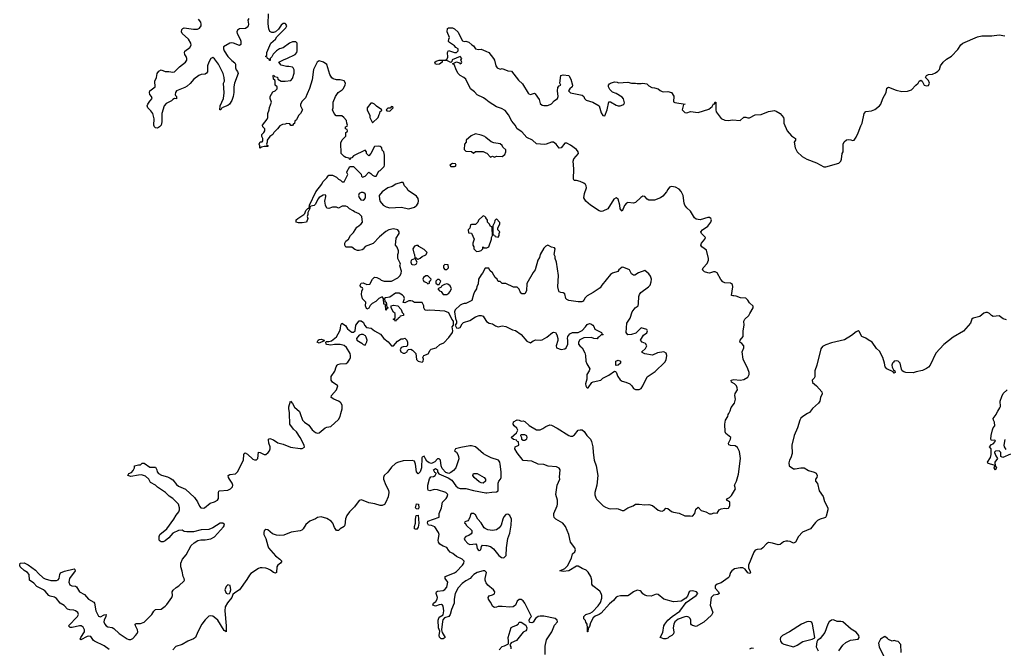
# Model space of a CAD drawing. Header units: inches. Extents: x 2106670 to 2322961, y 36024 to 224899.
# Tile 195 of 256: x 2235103 to 2245446, y 147535 to 154136. Entities that reach past the tile are written whole.
import ezdxf

# ---------------------------------------------------------------- set-up
doc = ezdxf.new("R2010")
doc.units = ezdxf.units.IN
doc.header["$MEASUREMENT"] = 0
for name, color, linetype in [('C2134', 7, 'Continuous'), ('C2135', 7, 'Continuous'), ('C2144', 7, 'Continuous'), ('C2145', 7, 'Continuous')]:
    doc.layers.add(name, color=color, linetype=linetype)

msp = doc.modelspace()

# ---------------------------------------------------------------- linework, layer by layer
at = {"layer": 'C2134', "color": 5, "elevation": 60}
for points in [[(2236042, 147522), (2235990, 147562), (2235889, 147609), (2235878, 147618), (2235850, 147658), (2235830, 147663), (2235810, 147659), (2235745, 147625), (2235739, 147630), (2235745, 147650), (2235782, 147710), (2235783, 147730), (2235770, 147756), (2235750, 147770), (2235730, 147771), (2235653, 147753), (2235634, 147754), (2235615, 147770), (2235710, 147870), (2235720, 147890), (2235714, 147910), (2235690, 147930), (2235670, 147937), (2235630, 147939), (2235606, 147946), (2235570, 147984), (2235528, 148008), (2235490, 148060), (2235470, 148071), (2235422, 148082), (2235410, 148090), (2235370, 148137), (2235353, 148150), (2235283, 148183), (2235250, 148220), (2235205, 148250), (2235202, 148310), (2235184, 148330), (2235150, 148352), (2235109, 148390), (2235103, 148410), (2235109, 148430), (2235150, 148432), (2235190, 148412), (2235270, 148355), (2235300, 148320), (2235350, 148276), (2235370, 148265), (2235430, 148249), (2235490, 148247), (2235507, 148253), (2235518, 148270), (2235524, 148310), (2235532, 148328), (2235575, 148345), (2235674, 148370), (2235682, 148362), (2235685, 148350), (2235625, 148270), (2235619, 148230), (2235630, 148202), (2235650, 148190), (2235689, 148189), (2235701, 148181), (2235731, 148130), (2235782, 148102), (2235824, 148050), (2235880, 148020), (2235890, 148010), (2235901, 147930), (2235930, 147872), (2235950, 147867), (2235990, 147888), (2236012, 147892), (2236008, 147870), (2235989, 147831), (2235987, 147813), (2235996, 147790), (2236010, 147773), (2236030, 147760), (2236075, 147755), (2236090, 147745), (2236149, 147690), (2236230, 147636), (2236250, 147628), (2236270, 147627), (2236290, 147640), (2236319, 147670), (2236335, 147690), (2236343, 147710), (2236340, 147730), (2236320, 147770), (2236315, 147790), (2236325, 147795), (2236370, 147796), (2236410, 147810), (2236492, 147890), (2236513, 147926), (2236530, 147943), (2236590, 147946), (2236630, 147978), (2236650, 147997), (2236701, 148070), (2236707, 148090), (2236705, 148130), (2236715, 148145), (2236747, 148173), (2236776, 148190), (2236830, 148245), (2236833, 148250), (2236830, 148270), (2236820, 148290), (2236810, 148344), (2236794, 148390), (2236795, 148430), (2236812, 148470), (2236850, 148518), (2236905, 148615), (2236937, 148643), (2236974, 148666), (2237005, 148675), (2237050, 148675), (2237110, 148686), (2237150, 148705), (2237245, 148810), (2237253, 148830), (2237250, 148839), (2237235, 148850), (2237210, 148849), (2237130, 148802), (2237090, 148784), (2237010, 148779), (2236930, 148758), (2236858, 148758), (2236830, 148762), (2236810, 148775), (2236770, 148773), (2236710, 148744), (2236670, 148694), (2236630, 148664), (2236610, 148655), (2236590, 148655), (2236580, 148660), (2236569, 148670), (2236569, 148709), (2236575, 148730), (2236650, 148791), (2236722, 148890), (2236745, 148935), (2236774, 148970), (2236781, 148990), (2236781, 149010), (2236772, 149048), (2236730, 149092), (2236710, 149109), (2236672, 149132), (2236634, 149170), (2236550, 149226), (2236530, 149250), (2236477, 149277), (2236459, 149310), (2236423, 149343), (2236383, 149357), (2236350, 149355), (2236270, 149341), (2236238, 149350), (2236249, 149370), (2236277, 149383), (2236296, 149404), (2236309, 149430), (2236310, 149450), (2236350, 149461), (2236370, 149461), (2236390, 149478), (2236410, 149479), (2236470, 149439), (2236530, 149438), (2236544, 149410), (2236546, 149390), (2236561, 149370), (2236593, 149353), (2236655, 149335), (2236682, 149322), (2236710, 149305), (2236750, 149255), (2236770, 149239), (2236845, 149205), (2236939, 149119), (2236972, 149072), (2236990, 149029), (2237007, 149010), (2237030, 149006), (2237043, 149010), (2237102, 149058), (2237150, 149072), (2237180, 149090), (2237192, 149110), (2237192, 149170), (2237195, 149185), (2237202, 149190), (2237290, 149197), (2237318, 149210), (2237339, 149230), (2237343, 149250), (2237334, 149270), (2237305, 149310), (2237295, 149330), (2237293, 149350), (2237310, 149362), (2237370, 149367), (2237390, 149390), (2237453, 149510), (2237456, 149570), (2237460, 149580), (2237470, 149587), (2237494, 149574), (2237550, 149523), (2237570, 149516), (2237590, 149516), (2237604, 149530), (2237610, 149594), (2237630, 149593), (2237670, 149572), (2237690, 149572), (2237713, 149590), (2237728, 149610), (2237734, 149630), (2237734, 149650), (2237721, 149690), (2237716, 149724), (2237718, 149730), (2237730, 149738), (2237770, 149724), (2237814, 149694), (2237870, 149679), (2237946, 149646), (2238050, 149633), (2238070, 149633), (2238093, 149647), (2238092, 149670), (2238050, 149749), (2238010, 149809), (2237978, 149838), (2237939, 149890), (2237938, 150000)], [(2238049, 150000), (2238074, 149930), (2238095, 149910), (2238140, 149880), (2238176, 149830), (2238210, 149800), (2238230, 149794), (2238250, 149799), (2238311, 149849), (2238330, 149858), (2238370, 149866), (2238450, 149937), (2238468, 149970), (2238476, 150000)], [(2240000, 149564), (2239976, 149576), (2239890, 149652), (2239850, 149662), (2239830, 149662), (2239735, 149645), (2239682, 149630), (2239676, 149624), (2239671, 149610), (2239690, 149595), (2239705, 149570), (2239713, 149550), (2239714, 149526), (2239685, 149430), (2239659, 149401), (2239630, 149380), (2239610, 149372), (2239580, 149380), (2239542, 149422), (2239529, 149450), (2239524, 149510), (2239510, 149524), (2239490, 149524), (2239465, 149495), (2239430, 149477), (2239404, 149484), (2239381, 149501), (2239364, 149524), (2239350, 149554), (2239330, 149542), (2239326, 149534), (2239322, 149430), (2239310, 149388), (2239290, 149369), (2239270, 149388), (2239261, 149470), (2239250, 149501), (2239227, 149507), (2239130, 149505), (2239073, 149487), (2239050, 149475), (2239010, 149436), (2238970, 149384), (2238933, 149350), (2238924, 149330), (2238926, 149310), (2238950, 149247), (2238976, 149196), (2238979, 149170), (2238973, 149127), (2238950, 149070), (2238935, 149045), (2238910, 149035), (2238890, 149035), (2238832, 149052), (2238770, 149062), (2238693, 149093), (2238670, 149086), (2238618, 149022), (2238566, 148970), (2238540, 148930), (2238526, 148894), (2238517, 148830), (2238510, 148814), (2238469, 148791), (2238450, 148773), (2238430, 148773), (2238410, 148804), (2238392, 148850), (2238373, 148870), (2238330, 148898), (2238270, 148916), (2238230, 148909), (2238210, 148894), (2238150, 148869), (2238110, 148837), (2238082, 148790), (2238065, 148775), (2238050, 148768), (2237954, 148754), (2237876, 148724), (2237830, 148719), (2237802, 148722), (2237759, 148739), (2237710, 148778), (2237690, 148784), (2237670, 148770), (2237666, 148750), (2237669, 148729), (2237688, 148688), (2237708, 148610), (2237718, 148590), (2237790, 148506), (2237837, 148470), (2237855, 148450), (2237843, 148430), (2237816, 148410), (2237804, 148390), (2237801, 148330), (2237790, 148323), (2237770, 148330), (2237737, 148357), (2237711, 148371), (2237690, 148378), (2237650, 148381), (2237630, 148380), (2237610, 148372), (2237530, 148322), (2237515, 148305), (2237490, 148257), (2237410, 148150), (2237362, 148118), (2237341, 148099), (2237331, 148070), (2237287, 148013), (2237261, 147970), (2237256, 147930), (2237272, 147770), (2237271, 147709), (2237259, 147719), (2237250, 147721), (2237184, 147830), (2237164, 147850), (2237130, 147872), (2237110, 147877), (2237090, 147874), (2237050, 147835), (2237016, 147790), (2236974, 147710), (2236950, 147650), (2236930, 147636), (2236870, 147610), (2236810, 147577), (2236744, 147556), (2236710, 147520)], [(2240000, 148338), (2239990, 148349), (2239970, 148350), (2239910, 148331), (2239874, 148310), (2239851, 148290), (2239833, 148267), (2239790, 148245), (2239750, 148217), (2239710, 148170), (2239677, 148110), (2239665, 148050), (2239666, 148010), (2239638, 147942), (2239624, 147890), (2239610, 147870), (2239564, 147856), (2239547, 147833), (2239543, 147817), (2239532, 147730), (2239541, 147701), (2239571, 147650), (2239550, 147635), (2239530, 147635), (2239514, 147654), (2239509, 147669), (2239515, 147715), (2239502, 147750), (2239498, 147830), (2239510, 147863), (2239552, 147888), (2239558, 147930), (2239550, 147978), (2239544, 147990), (2239535, 147995), (2239508, 147992), (2239470, 147979), (2239442, 147990), (2239449, 148010), (2239474, 148026), (2239489, 148050), (2239492, 148070), (2239479, 148110), (2239481, 148130), (2239490, 148137), (2239550, 148143), (2239570, 148153), (2239590, 148179), (2239601, 148230), (2239573, 148270), (2239573, 148290), (2239670, 148327), (2239690, 148341), (2239754, 148410), (2239767, 148430), (2239772, 148450), (2239751, 148471), (2239690, 148499), (2239653, 148530), (2239625, 148545), (2239606, 148566), (2239590, 148595), (2239550, 148609), (2239515, 148630), (2239502, 148650), (2239497, 148670), (2239509, 148730), (2239502, 148750), (2239462, 148810), (2239430, 148825), (2239398, 148830), (2239388, 148848), (2239389, 148871), (2239508, 148912), (2239509, 148950), (2239532, 149010), (2239545, 149070), (2239582, 149110), (2239593, 149127), (2239599, 149150), (2239578, 149170), (2239490, 149201), (2239456, 149204), (2239410, 149189), (2239395, 149195), (2239389, 149210), (2239389, 149249), (2239406, 149314), (2239423, 149337), (2239450, 149341), (2239468, 149350), (2239478, 149370), (2239476, 149376), (2239463, 149383), (2239448, 149410), (2239470, 149422), (2239491, 149410), (2239492, 149390), (2239506, 149366), (2239605, 149325), (2239641, 149301), (2239683, 149243), (2239710, 149219), (2239730, 149215), (2239790, 149215), (2239870, 149194), (2240000, 149169)], [(2240000, 148789), (2239992, 148792), (2239981, 148801), (2239950, 148854), (2239916, 148890), (2239890, 148937), (2239870, 148952), (2239845, 148950), (2239838, 148942), (2239831, 148909), (2239817, 148883), (2239810, 148875), (2239778, 148862), (2239774, 148850), (2239785, 148845), (2239792, 148830), (2239851, 148771), (2239851, 148749), (2239844, 148736), (2239820, 148720), (2239790, 148708), (2239772, 148690), (2239778, 148670), (2239810, 148636), (2239830, 148627), (2239893, 148633), (2239902, 148622), (2239910, 148582), (2239918, 148570), (2239930, 148563), (2239948, 148570), (2239955, 148605), (2239963, 148617), (2240000, 148616)], [(2240000, 148229), (2239994, 148250), (2239993, 148270), (2240000, 148299)]]:
    msp.add_lwpolyline(points, dxfattribs=at)
for points in [[(2239970, 149269), (2239950, 149273), (2239930, 149284), (2239875, 149330), (2239864, 149350), (2239870, 149372), (2239910, 149371), (2239981, 149330), (2239995, 149310), (2239996, 149290)], [(2239290, 148998), (2239270, 148999), (2239259, 149010), (2239270, 149051), (2239291, 149050), (2239294, 149010)], [(2239270, 148782), (2239250, 148790), (2239250, 148814), (2239262, 148850), (2239259, 148890), (2239269, 148931), (2239290, 148932), (2239296, 148850), (2239290, 148808)], [(2237290, 148202), (2237270, 148184), (2237257, 148150), (2237270, 148116), (2237290, 148107), (2237308, 148112), (2237315, 148125), (2237319, 148150), (2237314, 148194)]]:
    msp.add_lwpolyline(points, close=True, dxfattribs=at)
at = {"layer": 'C2135', "color": 5}
for points, elevation in [([(2237509, 154150), (2237499, 154130), (2237505, 154090), (2237504, 154070), (2237499, 154061), (2237476, 154044), (2237410, 154039), (2237390, 154025), (2237384, 154010), (2237386, 153990), (2237419, 153930), (2237426, 153910), (2237426, 153874), (2237410, 153864), (2237350, 153890), (2237327, 153893), (2237310, 153889), (2237244, 153850), (2237242, 153830), (2237249, 153810), (2237290, 153751), (2237330, 153707), (2237364, 153684), (2237371, 153670), (2237371, 153630), (2237376, 153610), (2237391, 153591), (2237396, 153570), (2237359, 153470), (2237351, 153430), (2237351, 153370), (2237345, 153330), (2237331, 153289), (2237305, 153250), (2237290, 153235), (2237244, 153216), (2237218, 153202), (2237214, 153190), (2237206, 153190), (2237208, 153230), (2237244, 153310), (2237252, 153368), (2237244, 153470), (2237253, 153490), (2237252, 153530), (2237241, 153570), (2237190, 153669), (2237150, 153726), (2237130, 153740), (2237110, 153729), (2237089, 153690), (2237077, 153650), (2237075, 153590), (2237066, 153574), (2237050, 153563), (2237010, 153560), (2236983, 153550), (2236931, 153510), (2236894, 153466), (2236862, 153438), (2236837, 153423), (2236751, 153389), (2236739, 153370), (2236736, 153350), (2236740, 153340), (2236751, 153330), (2236750, 153306), (2236730, 153308), (2236710, 153298), (2236696, 153284), (2236643, 153257), (2236620, 153230), (2236597, 153150), (2236597, 153063), (2236590, 153030), (2236570, 153010), (2236550, 152997), (2236530, 152999), (2236519, 153010), (2236513, 153030), (2236516, 153096), (2236503, 153150), (2236480, 153180), (2236448, 153210), (2236442, 153230), (2236449, 153250), (2236470, 153282), (2236495, 153310), (2236488, 153330), (2236469, 153349), (2236465, 153370), (2236469, 153390), (2236525, 153430), (2236523, 153490), (2236539, 153530), (2236546, 153570), (2236565, 153595), (2236590, 153611), (2236631, 153591), (2236669, 153591), (2236710, 153584), (2236729, 153590), (2236780, 153640), (2236845, 153690), (2236857, 153710), (2236858, 153730), (2236852, 153750), (2236836, 153770), (2236833, 153790), (2236836, 153804), (2236890, 153845), (2236903, 153870), (2236899, 153890), (2236875, 153930), (2236809, 153990), (2236803, 154010), (2236807, 154033), (2236816, 154044), (2236830, 154051), (2236930, 154035), (2236970, 154037), (2236990, 154047), (2237009, 154070), (2237009, 154090), (2237004, 154110), (2236981, 154141)], 60), ([(2238476, 150000), (2238489, 150050), (2238490, 150086), (2238479, 150110), (2238470, 150119), (2238450, 150132), (2238402, 150150), (2238374, 150170), (2238379, 150190), (2238429, 150250), (2238446, 150290), (2238389, 150329), (2238375, 150350), (2238375, 150390), (2238413, 150447), (2238428, 150492), (2238439, 150510), (2238445, 150515), (2238470, 150522), (2238533, 150527), (2238550, 150540), (2238570, 150571), (2238578, 150590), (2238579, 150610), (2238573, 150630), (2238534, 150694), (2238510, 150716), (2238470, 150727), (2238410, 150727), (2238370, 150719), (2238330, 150724), (2238322, 150730), (2238318, 150750), (2238323, 150757), (2238350, 150756), (2238377, 150763), (2238430, 150807), (2238467, 150870), (2238473, 150893), (2238475, 150930), (2238488, 150950), (2238526, 150926), (2238547, 150890), (2238581, 150861), (2238590, 150854), (2238610, 150855), (2238625, 150870), (2238633, 150930), (2238670, 150974), (2238690, 150974), (2238715, 150955), (2238725, 150930), (2238744, 150904), (2238796, 150896), (2238831, 150870), (2238894, 150834), (2238928, 150790), (2238975, 150755), (2239010, 150711), (2239030, 150711), (2239070, 150761), (2239110, 150786), (2239130, 150785), (2239150, 150791), (2239171, 150770), (2239178, 150750), (2239178, 150722), (2239170, 150706), (2239130, 150702), (2239110, 150695), (2239101, 150670), (2239105, 150650), (2239130, 150636), (2239150, 150636), (2239174, 150650), (2239176, 150664), (2239187, 150673), (2239210, 150678), (2239230, 150665), (2239265, 150630), (2239270, 150568), (2239290, 150549), (2239330, 150541), (2239342, 150550), (2239344, 150570), (2239339, 150590), (2239348, 150610), (2239394, 150626), (2239414, 150666), (2239425, 150675), (2239478, 150690), (2239515, 150725), (2239557, 150743), (2239610, 150798), (2239649, 150850), (2239654, 150870), (2239644, 150910), (2239658, 150930), (2239658, 150970), (2239642, 150990), (2239610, 151058), (2239570, 151075), (2239410, 151085), (2239390, 151081), (2239366, 151086), (2239358, 151090), (2239348, 151110), (2239348, 151130), (2239330, 151166), (2239250, 151168), (2239230, 151182), (2239210, 151184), (2239190, 151184), (2239150, 151162), (2239130, 151166), (2239144, 151210), (2239139, 151230), (2239125, 151245), (2239090, 151264), (2239050, 151263), (2238990, 151224), (2238944, 151216), (2238934, 151210), (2238938, 151178), (2238952, 151170), (2238958, 151118), (2238974, 151110), (2238958, 151102), (2238950, 151086), (2238946, 151146), (2238929, 151150), (2238926, 151210), (2238910, 151226), (2238874, 151210), (2238844, 151176), (2238805, 151155), (2238786, 151134), (2238770, 151106), (2238750, 151098), (2238745, 151105), (2238735, 151130), (2238738, 151170), (2238705, 151205), (2238693, 151250), (2238695, 151285), (2238706, 151310), (2238702, 151322), (2238690, 151326), (2238680, 151340), (2238678, 151350), (2238689, 151371), (2238710, 151372), (2238750, 151354), (2238782, 151358), (2238810, 151412), (2238831, 151431), (2238854, 151430), (2238891, 151411), (2238901, 151401), (2238931, 151391), (2239009, 151391), (2239074, 151426), (2239098, 151450), (2239110, 151474), (2239115, 151495), (2239095, 151550), (2239102, 151570), (2239100, 151580), (2239075, 151630), (2239075, 151670), (2239082, 151690), (2239082, 151710), (2239069, 151749), (2239049, 151770), (2239059, 151841), (2239088, 151890), (2239088, 151910), (2239075, 151930), (2239030, 151941), (2238982, 151930), (2238948, 151912), (2238883, 151857), (2238815, 151785), (2238730, 151754), (2238710, 151728), (2238699, 151721), (2238670, 151713), (2238650, 151713), (2238623, 151723), (2238590, 151748), (2238530, 151746), (2238518, 151770), (2238518, 151790), (2238528, 151810), (2238558, 151830), (2238578, 151870), (2238610, 151902), (2238643, 151957), (2238666, 151970), (2238690, 151992), (2238702, 152010), (2238698, 152070), (2238670, 152098), (2238618, 152118), (2238606, 152130), (2238566, 152150), (2238546, 152170), (2238530, 152178), (2238490, 152178), (2238450, 152158), (2238430, 152168), (2238410, 152169), (2238390, 152169), (2238350, 152155), (2238330, 152158), (2238314, 152190), (2238309, 152230), (2238319, 152279), (2238318, 152290), (2238310, 152298), (2238290, 152295), (2238250, 152269), (2238235, 152250), (2238210, 152198), (2238195, 152185), (2238162, 152178), (2238152, 152168), (2238152, 152152), (2238131, 152110), (2238131, 152089), (2238122, 152070), (2238131, 152049), (2238114, 152010), (2238070, 152002), (2238030, 152002), (2238006, 152010), (2238007, 152033), (2238026, 152050), (2238089, 152091), (2238099, 152101), (2238110, 152134), (2238130, 152154), (2238142, 152158), (2238148, 152190), (2238215, 152330), (2238278, 152410), (2238287, 152433), (2238330, 152474), (2238343, 152497), (2238350, 152502), (2238390, 152502), (2238430, 152482), (2238450, 152462), (2238474, 152450), (2238490, 152434), (2238510, 152434), (2238548, 152510), (2238538, 152530), (2238540, 152540), (2238570, 152594), (2238610, 152594), (2238690, 152514), (2238693, 152493), (2238702, 152482), (2238730, 152492), (2238770, 152534), (2238790, 152522), (2238810, 152502), (2238830, 152492), (2238847, 152493), (2238876, 152544), (2238890, 152552), (2238930, 152594), (2238935, 152610), (2238934, 152714), (2238928, 152748), (2238910, 152766), (2238906, 152790), (2238890, 152806), (2238870, 152808), (2238830, 152806), (2238792, 152730), (2238770, 152706), (2238746, 152730), (2238746, 152750), (2238730, 152766), (2238610, 152708), (2238590, 152686), (2238578, 152682), (2238570, 152666), (2238562, 152682), (2238530, 152688), (2238510, 152698), (2238478, 152730), (2238476, 152844), (2238490, 152874), (2238527, 152913), (2238528, 152952), (2238542, 152958), (2238546, 152970), (2238542, 152982), (2238526, 152990), (2238526, 153010), (2238542, 153018), (2238546, 153030), (2238538, 153050), (2238536, 153076), (2238508, 153108), (2238487, 153127), (2238427, 153127), (2238406, 153150), (2238388, 153190), (2238395, 153210), (2238394, 153270), (2238419, 153330), (2238449, 153371), (2238490, 153398), (2238499, 153410), (2238521, 153450), (2238524, 153470), (2238510, 153493), (2238470, 153503), (2238430, 153504), (2238395, 153515), (2238383, 153524), (2238359, 153559), (2238330, 153666), (2238294, 153690), (2238250, 153705), (2238229, 153690), (2238190, 153613), (2238175, 153505), (2238146, 153414), (2238123, 153357), (2238104, 153316), (2238070, 153279), (2238051, 153250), (2238051, 153230), (2238072, 153190), (2238052, 153150), (2238031, 153129), (2238010, 153086), (2237994, 153070), (2237990, 153046), (2237978, 153042), (2237970, 153026), (2237950, 153026), (2237942, 153042), (2237910, 153046), (2237890, 153038), (2237864, 153036), (2237837, 153023), (2237811, 152989), (2237772, 152950), (2237762, 152930), (2237731, 152909), (2237702, 152870), (2237702, 152850), (2237694, 152830), (2237698, 152818), (2237712, 152810), (2237710, 152806), (2237670, 152806), (2237642, 152798), (2237627, 152787), (2237626, 152810), (2237618, 152830), (2237630, 152854), (2237650, 152854), (2237656, 152864), (2237658, 152890), (2237646, 152910), (2237646, 152930), (2237668, 152952), (2237678, 152970), (2237678, 152990), (2237658, 153010), (2237655, 153030), (2237702, 153090), (2237709, 153110), (2237709, 153150), (2237724, 153190), (2237726, 153214), (2237749, 153270), (2237735, 153310), (2237735, 153330), (2237763, 153377), (2237786, 153390), (2237806, 153410), (2237806, 153430), (2237786, 153450), (2237786, 153490), (2237782, 153502), (2237768, 153510), (2237766, 153550), (2237773, 153553), (2237778, 153538), (2237810, 153534), (2237814, 153510), (2237850, 153492), (2237890, 153491), (2237950, 153498), (2237970, 153518), (2237986, 153574), (2237985, 153610), (2237977, 153630), (2237970, 153637), (2237930, 153645), (2237905, 153645), (2237850, 153658), (2237826, 153690), (2237881, 153719), (2237910, 153728), (2237996, 153770), (2238014, 153790), (2238017, 153810), (2238019, 153890), (2238003, 153903), (2237970, 153904), (2237936, 153890), (2237870, 153841), (2237832, 153830), (2237802, 153810), (2237765, 153775), (2237750, 153746), (2237734, 153730), (2237733, 153707), (2237727, 153707), (2237722, 153722), (2237707, 153727), (2237702, 153742), (2237690, 153746), (2237688, 153752), (2237698, 153762), (2237698, 153790), (2237742, 153890), (2237789, 153930), (2237803, 153957), (2237897, 154050), (2237909, 154070), (2237899, 154090), (2237890, 154097), (2237870, 154095), (2237850, 154079), (2237822, 154038), (2237791, 154009), (2237770, 154001), (2237750, 154001), (2237732, 154012), (2237721, 154041), (2237714, 154094), (2237718, 154198)], 60), ([(2240000, 153297), (2239976, 153316), (2239910, 153347), (2239879, 153379), (2239838, 153410), (2239790, 153510), (2239768, 153528), (2239730, 153550), (2239710, 153570), (2239690, 153602), (2239665, 153665), (2239648, 153672), (2239690, 153692), (2239722, 153682), (2239730, 153674), (2239742, 153678), (2239746, 153690), (2239738, 153710), (2239748, 153730), (2239730, 153748), (2239647, 153713), (2239642, 153698), (2239632, 153688), (2239590, 153707), (2239551, 153709), (2239541, 153699), (2239541, 153690), (2239511, 153670), (2239484, 153664), (2239469, 153669), (2239464, 153690), (2239478, 153702), (2239509, 153711), (2239569, 153711), (2239590, 153718), (2239599, 153741), (2239598, 153790), (2239608, 153812), (2239670, 153791), (2239690, 153792), (2239708, 153810), (2239708, 153830), (2239685, 153845), (2239670, 153862), (2239616, 153896), (2239608, 153908), (2239609, 153930), (2239618, 153950), (2239594, 154010), (2239598, 154042), (2239606, 154050), (2239650, 154051), (2239670, 154041), (2239710, 154005), (2239739, 153939), (2239755, 153915), (2239770, 153906), (2239790, 153911), (2239820, 153900), (2239851, 153871), (2239870, 153862), (2239891, 153831), (2239923, 153823), (2239950, 153825), (2240000, 153805)], 40), ([(2240000, 152900), (2239990, 152909), (2239950, 152922), (2239890, 152938), (2239844, 152916), (2239794, 152870), (2239794, 152850), (2239774, 152830), (2239773, 152773), (2239790, 152754), (2239850, 152752), (2239870, 152734), (2239889, 152751), (2239970, 152752), (2240000, 152738)], 60), ([(2240000, 152055), (2239998, 152058), (2239990, 152068), (2239970, 152078), (2239922, 152030), (2239914, 152010), (2239890, 151986), (2239850, 151986), (2239838, 151982), (2239832, 151948), (2239814, 151930), (2239818, 151898), (2239850, 151894), (2239878, 151830), (2239862, 151790), (2239862, 151770), (2239872, 151752), (2239874, 151730), (2239903, 151703), (2239930, 151705), (2239949, 151711), (2239968, 151730), (2239968, 151752), (2239982, 151742), (2240000, 151742)], 60), ([(2240000, 151527), (2239993, 151527), (2239965, 151475), (2239950, 151458), (2239922, 151410), (2239920, 151360), (2239905, 151335), (2239901, 151310), (2239880, 151280), (2239868, 151252), (2239851, 151189), (2239790, 151155), (2239770, 151156), (2239750, 151149), (2239730, 151137), (2239676, 151090), (2239671, 151070), (2239680, 151000), (2239691, 150970), (2239691, 150950), (2239678, 150930), (2239690, 150902), (2239710, 150898), (2239730, 150905), (2239750, 150942), (2239765, 150955), (2239830, 150978), (2239890, 151015), (2239930, 151031), (2239951, 151031), (2239970, 151022), (2240000, 150978)], 60), ([(2237938, 150000), (2237938, 150010), (2237929, 150050), (2237929, 150070), (2237949, 150131), (2237970, 150105), (2237988, 150068), (2238041, 150021), (2238049, 150000)], 60)]:
    msp.add_lwpolyline(points, dxfattribs=dict(at, elevation=elevation))
at = {"layer": 'C2135', "color": 5, "elevation": 60}
for points in [[(2238810, 153258), (2238790, 153258), (2238752, 153210), (2238752, 153190), (2238782, 153130), (2238782, 153110), (2238810, 153054), (2238868, 153110), (2238878, 153142), (2238887, 153153), (2238888, 153172), (2238902, 153178), (2238906, 153190), (2238850, 153228), (2238830, 153248)], [(2239010, 153226), (2238994, 153206), (2238970, 153206), (2238954, 153190), (2238958, 153178), (2238990, 153174), (2239026, 153210), (2239022, 153222)], [(2239650, 152626), (2239622, 152610), (2239630, 152594), (2239670, 152594), (2239682, 152598), (2239686, 152610), (2239682, 152622)], [(2239130, 152426), (2239110, 152426), (2239054, 152410), (2239016, 152384), (2238970, 152369), (2238912, 152330), (2238878, 152290), (2238881, 152250), (2238890, 152226), (2238921, 152190), (2238952, 152170), (2238990, 152162), (2239110, 152168), (2239190, 152151), (2239250, 152168), (2239275, 152190), (2239289, 152210), (2239293, 152233), (2239290, 152258), (2239270, 152282), (2239183, 152343), (2239170, 152366), (2239146, 152390)], [(2238710, 152323), (2238690, 152321), (2238670, 152310), (2238662, 152290), (2238668, 152270), (2238685, 152245), (2238710, 152241), (2238726, 152250), (2238735, 152265), (2238736, 152296), (2238730, 152309), (2238718, 152318)], [(2239290, 151766), (2239270, 151766), (2239250, 151758), (2239232, 151730), (2239244, 151684), (2239251, 151670), (2239254, 151634), (2239266, 151634), (2239282, 151622), (2239290, 151622), (2239310, 151631), (2239330, 151651), (2239370, 151666), (2239384, 151690), (2239350, 151722), (2239296, 151756)], [(2239250, 151626), (2239214, 151610), (2239212, 151590), (2239218, 151570), (2239224, 151564), (2239250, 151561), (2239268, 151570), (2239278, 151590), (2239262, 151622)], [(2239570, 151566), (2239554, 151550), (2239554, 151530), (2239570, 151514), (2239590, 151512), (2239608, 151530), (2239602, 151562)], [(2239390, 151446), (2239370, 151446), (2239345, 151430), (2239338, 151410), (2239347, 151387), (2239376, 151376), (2239390, 151362), (2239406, 151370), (2239409, 151391), (2239422, 151398), (2239426, 151410)], [(2239510, 151408), (2239493, 151407), (2239474, 151390), (2239474, 151370), (2239490, 151354), (2239510, 151354), (2239528, 151390)], [(2239590, 151361), (2239564, 151356), (2239538, 151342), (2239530, 151328), (2239494, 151310), (2239514, 151290), (2239530, 151282), (2239551, 151251), (2239590, 151251), (2239610, 151266), (2239622, 151278), (2239637, 151310), (2239623, 151343), (2239599, 151359)], [(2239050, 150968), (2239042, 150982), (2239026, 150990), (2239042, 150998), (2239046, 151010), (2239046, 151050), (2239030, 151066), (2239006, 151110), (2239006, 151130), (2239030, 151138), (2239074, 151130), (2239110, 151094), (2239122, 151062), (2239133, 151047), (2239134, 151030), (2239098, 151022), (2239094, 151010), (2239078, 151002), (2239074, 150990), (2239058, 150982)], [(2238690, 150832), (2238670, 150824), (2238639, 150790), (2238644, 150770), (2238698, 150738), (2238710, 150726), (2238730, 150718), (2238750, 150754), (2238751, 150771), (2238742, 150802), (2238735, 150815), (2238710, 150830)], [(2238250, 150739), (2238229, 150750), (2238239, 150770), (2238250, 150779), (2238270, 150783), (2238302, 150770), (2238298, 150762), (2238270, 150749)]]:
    msp.add_lwpolyline(points, close=True, dxfattribs=at)
at = {"layer": 'C2144', "color": 5}
for points, elevation in [([(2243380, 150000), (2243330, 149971), (2243310, 149951), (2243297, 149930), (2243272, 149850), (2243237, 149770), (2243215, 149670), (2243218, 149582), (2243203, 149537), (2243188, 149510), (2243182, 149482), (2243186, 149450), (2243230, 149420), (2243250, 149419), (2243310, 149432), (2243342, 149430), (2243390, 149401), (2243450, 149384), (2243470, 149373), (2243480, 149350), (2243475, 149330), (2243462, 149310), (2243464, 149290), (2243485, 149265), (2243500, 149190), (2243544, 149130), (2243556, 149076), (2243592, 149010), (2243591, 148989), (2243576, 148924), (2243567, 148910), (2243556, 148904), (2243510, 148891), (2243484, 148876), (2243463, 148857), (2243410, 148790), (2243325, 148755), (2243282, 148710), (2243251, 148650), (2243238, 148642), (2243230, 148639), (2243196, 148656), (2243170, 148662), (2243150, 148660), (2243127, 148653), (2243090, 148624), (2243070, 148621), (2243010, 148641), (2242970, 148646), (2242946, 148634), (2242910, 148591), (2242890, 148576), (2242850, 148572), (2242830, 148565), (2242814, 148546), (2242758, 148410), (2242760, 148380), (2242777, 148343), (2242779, 148330), (2242775, 148325), (2242770, 148322), (2242750, 148328), (2242725, 148365), (2242700, 148380), (2242670, 148382), (2242610, 148370), (2242584, 148350), (2242571, 148330), (2242555, 148285), (2242546, 148274), (2242470, 148224), (2242431, 148210), (2242410, 148190), (2242408, 148168), (2242445, 148130), (2242450, 148110), (2242438, 148102), (2242390, 148095), (2242365, 148070), (2242356, 147990), (2242384, 147910), (2242370, 147882), (2242290, 147810), (2242210, 147764), (2242170, 147774), (2242161, 147781), (2242153, 147793), (2242152, 147830), (2242144, 147850), (2242130, 147864), (2242110, 147868), (2242090, 147866), (2242020, 147840), (2241986, 147814), (2241974, 147790), (2241968, 147750), (2241974, 147706), (2241970, 147688), (2241952, 147670), (2241924, 147656), (2241910, 147642), (2241890, 147635), (2241870, 147635), (2241829, 147650), (2241858, 147702), (2241869, 147770), (2241879, 147790), (2241912, 147830), (2241957, 147870), (2242036, 147924), (2242104, 148016), (2242209, 148090), (2242225, 148110), (2242213, 148130), (2242170, 148140), (2242145, 148135), (2242135, 148130), (2242117, 148083), (2242099, 148061), (2242050, 148032), (2242014, 148026), (2241970, 148025), (2241870, 148050), (2241810, 148101), (2241790, 148105), (2241737, 148083), (2241690, 148088), (2241670, 148094), (2241650, 148108), (2241631, 148131), (2241619, 148139), (2241590, 148145), (2241550, 148130), (2241510, 148097), (2241490, 148086), (2241415, 148085), (2241381, 148079), (2241367, 148073), (2241342, 148038), (2241299, 148001), (2241210, 147905), (2241190, 147889), (2241148, 147872), (2241126, 147854), (2241098, 147802), (2241090, 147766), (2241073, 147747), (2241071, 147710), (2241066, 147710), (2241069, 147751), (2241065, 147790), (2241050, 147810), (2241046, 147826), (2241030, 147844), (2241030, 147871), (2241049, 147890), (2241096, 147904), (2241120, 147920), (2241178, 147982), (2241204, 148016), (2241217, 148063), (2241217, 148090), (2241212, 148112), (2241197, 148137), (2241123, 148190), (2241114, 148210), (2241114, 148250), (2241103, 148290), (2241076, 148336), (2241055, 148355), (2241010, 148373), (2240970, 148397), (2240950, 148397), (2240870, 148349), (2240810, 148343), (2240778, 148350), (2240830, 148375), (2240858, 148402), (2240898, 148482), (2240910, 148527), (2240935, 148550), (2240942, 148570), (2240933, 148590), (2240889, 148650), (2240872, 148730), (2240835, 148815), (2240808, 148848), (2240735, 148890), (2240717, 148910), (2240713, 148930), (2240712, 148950), (2240748, 149030), (2240751, 149049), (2240751, 149091), (2240736, 149150), (2240748, 149250), (2240777, 149310), (2240774, 149334), (2240781, 149410), (2240768, 149428), (2240741, 149441), (2240653, 149447), (2240610, 149464), (2240549, 149470), (2240482, 149502), (2240390, 149509), (2240330, 149589), (2240305, 149630), (2240306, 149650), (2240346, 149670), (2240342, 149702), (2240328, 149708), (2240322, 149722), (2240290, 149728), (2240266, 149750), (2240321, 149799), (2240335, 149825), (2240326, 149846), (2240298, 149870), (2240288, 149890), (2240290, 149914), (2240330, 149934), (2240350, 149932), (2240370, 149922), (2240390, 149925), (2240410, 149917), (2240455, 149875), (2240531, 149831), (2240570, 149831), (2240598, 149842), (2240630, 149865), (2240670, 149881), (2240690, 149877), (2240750, 149847), (2240870, 149771), (2240890, 149763), (2240910, 149764), (2240930, 149776), (2240970, 149825), (2240989, 149831), (2241010, 149830), (2241033, 149813), (2241059, 149770), (2241098, 149730), (2241110, 149706), (2241125, 149650), (2241128, 149590), (2241139, 149510), (2241157, 149450), (2241175, 149350), (2241167, 149250), (2241145, 149170), (2241146, 149146), (2241155, 149115), (2241162, 149102), (2241233, 149033), (2241257, 149017), (2241290, 149004), (2241310, 149000), (2241370, 149005), (2241390, 149001), (2241430, 148982), (2241450, 148982), (2241490, 149010), (2241548, 149031), (2241570, 149048), (2241610, 149050), (2241670, 149043), (2241710, 149046), (2241750, 149035), (2241810, 148987), (2241830, 148979), (2241850, 148976), (2241874, 148986), (2241890, 149006), (2241910, 149005), (2241950, 148972), (2241970, 148964), (2242030, 148955), (2242090, 148928), (2242147, 148927), (2242170, 148922), (2242195, 148950), (2242204, 148996), (2242230, 149018), (2242261, 148981), (2242310, 148968), (2242350, 148947), (2242370, 148947), (2242397, 148957), (2242430, 148954), (2242449, 148990), (2242470, 149001), (2242510, 149007), (2242530, 149003), (2242550, 149006), (2242561, 149030), (2242562, 149070), (2242550, 149082), (2242526, 149090), (2242538, 149110), (2242560, 149120), (2242581, 149139), (2242621, 149210), (2242612, 149250), (2242631, 149289), (2242655, 149365), (2242673, 149530), (2242663, 149603), (2242644, 149644), (2242620, 149660), (2242570, 149665), (2242552, 149672), (2242547, 149690), (2242569, 149730), (2242573, 149750), (2242521, 149790), (2242513, 149810), (2242509, 149890), (2242517, 149930), (2242542, 149970), (2242545, 149990), (2242551, 150000)], 40), ([(2245510, 149574), (2245430, 149539), (2245408, 149548), (2245409, 149590), (2245390, 149609), (2245353, 149607), (2245344, 149596), (2245342, 149590), (2245357, 149557), (2245374, 149530), (2245346, 149490), (2245351, 149451), (2245362, 149430), (2245350, 149406), (2245338, 149430), (2245346, 149450), (2245338, 149458), (2245275, 149475), (2245269, 149490), (2245301, 149539), (2245309, 149570), (2245309, 149629), (2245290, 149652), (2245310, 149674), (2245330, 149682), (2245354, 149710), (2245350, 149718), (2245340, 149720), (2245310, 149718), (2245304, 149730), (2245307, 149770), (2245322, 149830), (2245329, 149850), (2245345, 149870), (2245344, 149910), (2245333, 149930), (2245329, 149950), (2245359, 149990), (2245364, 150000)], 40), ([(2245451, 149729), (2245441, 149670), (2245445, 149650), (2245463, 149623)], 40), ([(2240000, 149169), (2240010, 149167), (2240064, 149176), (2240110, 149177), (2240129, 149190), (2240129, 149270), (2240137, 149290), (2240155, 149310), (2240161, 149330), (2240159, 149390), (2240149, 149470), (2240145, 149490), (2240134, 149510), (2240057, 149537), (2240000, 149564)], 60), ([(2240000, 148616), (2240010, 148616), (2240050, 148606), (2240079, 148579), (2240135, 148510), (2240164, 148490), (2240190, 148487), (2240213, 148510), (2240218, 148590), (2240232, 148690), (2240250, 148745), (2240267, 148830), (2240270, 148890), (2240253, 148930), (2240230, 148944), (2240210, 148939), (2240190, 148915), (2240177, 148890), (2240161, 148830), (2240140, 148800), (2240110, 148780), (2240070, 148774), (2240020, 148780), (2240000, 148789)], 60), ([(2240000, 148299), (2240007, 148330), (2240000, 148338)], 60), ([(2240624, 147470), (2240621, 147559), (2240635, 147625), (2240692, 147710), (2240722, 147778), (2240753, 147813), (2240749, 147830), (2240729, 147849), (2240610, 147873), (2240570, 147873), (2240550, 147869), (2240522, 147850), (2240498, 147810), (2240484, 147804), (2240465, 147805), (2240458, 147810), (2240455, 147830), (2240466, 147854), (2240478, 147870), (2240410, 148009), (2240390, 148035), (2240370, 148049), (2240350, 148049), (2240330, 148029), (2240310, 147989), (2240288, 147972), (2240250, 147969), (2240170, 147976), (2240130, 147975), (2240110, 147966), (2240090, 147965), (2240073, 147973), (2240050, 148019), (2240029, 148050), (2240024, 148070), (2240034, 148086), (2240070, 148096), (2240092, 148108), (2240095, 148130), (2240080, 148150), (2240020, 148200), (2240002, 148222), (2240000, 148229)], 60), ([(2240140, 147520), (2240170, 147556), (2240197, 147563), (2240236, 147584), (2240239, 147610), (2240233, 147650), (2240266, 147754), (2240278, 147762), (2240323, 147777), (2240338, 147790), (2240348, 147810), (2240370, 147811), (2240419, 147779), (2240431, 147751), (2240426, 147730), (2240420, 147720), (2240390, 147704), (2240323, 147617), (2240266, 147594), (2240257, 147583), (2240251, 147570), (2240261, 147550), (2240261, 147530)], 60), ([(2243709, 147510), (2243750, 147567), (2243782, 147598), (2243830, 147621), (2243909, 147631), (2243921, 147650), (2243918, 147670), (2243890, 147705), (2243836, 147736), (2243750, 147812), (2243730, 147818), (2243690, 147818), (2243650, 147833), (2243629, 147831), (2243606, 147814), (2243592, 147790), (2243559, 147701), (2243510, 147639), (2243483, 147617), (2243475, 147605), (2243471, 147550), (2243491, 147510)], 60), ([(2244362, 147490), (2244357, 147577), (2244330, 147608), (2244310, 147609), (2244290, 147618), (2244266, 147610), (2244230, 147628), (2244220, 147640), (2244190, 147658), (2244145, 147630), (2244125, 147590), (2244131, 147550), (2244179, 147450)], 60), ([(2242810, 147533), (2242790, 147538), (2242770, 147525)], 60)]:
    msp.add_lwpolyline(points, dxfattribs=dict(at, elevation=elevation))
for points, elevation in [([(2240410, 149778), (2240370, 149778), (2240365, 149775), (2240362, 149770), (2240374, 149750), (2240374, 149730), (2240390, 149722), (2240410, 149722), (2240430, 149734), (2240435, 149750), (2240430, 149766)], 40), ([(2243390, 147816), (2243370, 147812), (2243316, 147790), (2243190, 147710), (2243115, 147670), (2243095, 147650), (2243090, 147630), (2243096, 147610), (2243110, 147590), (2243130, 147578), (2243230, 147550), (2243270, 147568), (2243330, 147607), (2243429, 147631), (2243454, 147646), (2243453, 147670), (2243432, 147790), (2243425, 147805), (2243415, 147815)], 60)]:
    msp.add_lwpolyline(points, close=True, dxfattribs=dict(at, elevation=elevation))
at = {"layer": 'C2145', "color": 5}
for points, elevation in [([(2240000, 153805), (2240032, 153792), (2240081, 153730), (2240090, 153710), (2240104, 153650), (2240118, 153630), (2240150, 153617), (2240170, 153622), (2240230, 153598), (2240270, 153596), (2240342, 153502), (2240383, 153463), (2240443, 153363), (2240450, 153356), (2240470, 153351), (2240510, 153363), (2240518, 153358), (2240559, 153299), (2240570, 153256), (2240590, 153240), (2240610, 153234), (2240646, 153234), (2240676, 153244), (2240689, 153251), (2240716, 153284), (2240753, 153310), (2240760, 153330), (2240753, 153390), (2240755, 153425), (2240770, 153442), (2240786, 153450), (2240778, 153470), (2240788, 153550), (2240810, 153558), (2240872, 153550), (2240891, 153511), (2240911, 153450), (2240905, 153430), (2240881, 153410), (2240868, 153388), (2240890, 153369), (2241010, 153344), (2241028, 153330), (2241035, 153310), (2241052, 153292), (2241125, 153270), (2241190, 153231), (2241210, 153158), (2241230, 153131), (2241250, 153125), (2241275, 153190), (2241290, 153274), (2241310, 153272), (2241370, 153237), (2241390, 153231), (2241410, 153231), (2241437, 153243), (2241449, 153250), (2241457, 153263), (2241444, 153304), (2241430, 153324), (2241370, 153362), (2241330, 153375), (2241303, 153403), (2241289, 153431), (2241289, 153450), (2241298, 153462), (2241308, 153470), (2241350, 153485), (2241380, 153480), (2241393, 153473), (2241490, 153481), (2241530, 153471), (2241570, 153471), (2241590, 153466), (2241630, 153466), (2241650, 153471), (2241690, 153462), (2241710, 153442), (2241744, 153424), (2241770, 153422), (2241810, 153411), (2241830, 153391), (2241850, 153382), (2241870, 153378), (2241910, 153381), (2241951, 153370), (2241973, 153333), (2241972, 153272), (2241985, 153265), (2242094, 153250), (2242074, 153246), (2242063, 153190), (2242090, 153163), (2242110, 153158), (2242150, 153172), (2242230, 153163), (2242343, 153197), (2242377, 153223), (2242390, 153252), (2242406, 153254), (2242406, 153266), (2242408, 153270), (2242411, 153271), (2242414, 153270), (2242414, 153190), (2242419, 153170), (2242470, 153097), (2242510, 153080), (2242550, 153078), (2242590, 153085), (2242670, 153078), (2242710, 153111), (2242730, 153111), (2242750, 153105), (2242770, 153106), (2242830, 153136), (2242890, 153141), (2242970, 153171), (2243030, 153181), (2243050, 153176), (2243091, 153150), (2243125, 153110), (2243131, 153090), (2243131, 153050), (2243165, 152970), (2243210, 152918), (2243251, 152890), (2243251, 152870), (2243238, 152850), (2243248, 152790), (2243269, 152749), (2243321, 152701), (2243370, 152670), (2243473, 152633), (2243550, 152591), (2243571, 152591), (2243709, 152631), (2243729, 152650), (2243736, 152670), (2243744, 152730), (2243754, 152750), (2243753, 152830), (2243765, 152855), (2243787, 152873), (2243810, 152879), (2243835, 152875), (2243850, 152866), (2243870, 152872), (2243890, 152902), (2243912, 152948), (2243937, 153023), (2243952, 153050), (2243973, 153150), (2243990, 153171), (2244050, 153180), (2244087, 153193), (2244135, 153230), (2244147, 153250), (2244170, 153310), (2244204, 153370), (2244210, 153418), (2244230, 153426), (2244310, 153395), (2244370, 153382), (2244430, 153385), (2244470, 153401), (2244515, 153450), (2244542, 153470), (2244550, 153492), (2244570, 153502), (2244582, 153490), (2244605, 153450), (2244630, 153441), (2244650, 153446), (2244661, 153470), (2244650, 153498), (2244618, 153530), (2244628, 153550), (2244650, 153561), (2244690, 153563), (2244723, 153577), (2244746, 153594), (2244766, 153614), (2244777, 153650), (2244802, 153690), (2244837, 153723), (2244890, 153752), (2244956, 153824), (2244989, 153871), (2245010, 153890), (2245164, 153956), (2245210, 153968), (2245313, 153967), (2245390, 153976), (2245452, 153968)], 40), ([(2242551, 150000), (2242567, 150030), (2242577, 150063), (2242612, 150110), (2242621, 150150), (2242615, 150190), (2242618, 150210), (2242642, 150250), (2242641, 150270), (2242632, 150290), (2242611, 150311), (2242581, 150330), (2242575, 150350), (2242603, 150357), (2242670, 150351), (2242710, 150358), (2242750, 150382), (2242764, 150410), (2242764, 150430), (2242752, 150470), (2242702, 150570), (2242693, 150650), (2242708, 150690), (2242710, 150710), (2242690, 150735), (2242667, 150750), (2242670, 150771), (2242704, 150810), (2242704, 150870), (2242713, 150927), (2242710, 150970), (2242719, 150990), (2242761, 151030), (2242774, 151050), (2242809, 151110), (2242809, 151129), (2242770, 151164), (2242753, 151190), (2242731, 151211), (2242674, 151214), (2242630, 151234), (2242603, 151237), (2242595, 151235), (2242580, 151240), (2242594, 151330), (2242590, 151356), (2242571, 151371), (2242510, 151373), (2242490, 151383), (2242469, 151409), (2242430, 151479), (2242410, 151487), (2242390, 151487), (2242350, 151476), (2242330, 151477), (2242297, 151490), (2242277, 151510), (2242282, 151530), (2242325, 151575), (2242339, 151610), (2242340, 151630), (2242316, 151716), (2242269, 151750), (2242257, 151770), (2242264, 151790), (2242301, 151830), (2242306, 151850), (2242265, 151890), (2242257, 151910), (2242276, 151930), (2242333, 151967), (2242364, 152010), (2242370, 152035), (2242363, 152050), (2242350, 152058), (2242330, 152059), (2242250, 152036), (2242210, 152041), (2242190, 152056), (2242150, 152125), (2242110, 152162), (2242091, 152190), (2242082, 152210), (2242071, 152290), (2242050, 152331), (2242030, 152356), (2241990, 152376), (2241950, 152384), (2241930, 152377), (2241910, 152353), (2241898, 152330), (2241857, 152283), (2241834, 152266), (2241770, 152241), (2241710, 152240), (2241693, 152253), (2241670, 152281), (2241650, 152282), (2241626, 152270), (2241570, 152217), (2241550, 152210), (2241490, 152217), (2241478, 152210), (2241455, 152185), (2241430, 152127), (2241410, 152149), (2241407, 152187), (2241391, 152251), (2241370, 152267), (2241343, 152250), (2241281, 152150), (2241230, 152124), (2241210, 152122), (2241190, 152130), (2241099, 152190), (2241050, 152232), (2241030, 152265), (2241036, 152310), (2241057, 152370), (2241055, 152390), (2241046, 152406), (2241030, 152419), (2240990, 152437), (2240950, 152447), (2240928, 152448), (2240920, 152460), (2240922, 152570), (2240916, 152650), (2240925, 152675), (2240971, 152730), (2240968, 152750), (2240952, 152772), (2240890, 152818), (2240850, 152838), (2240830, 152841), (2240790, 152790), (2240770, 152787), (2240738, 152830), (2240710, 152849), (2240690, 152850), (2240632, 152828), (2240614, 152826), (2240530, 152833), (2240490, 152870), (2240430, 152900), (2240378, 152958), (2240327, 152990), (2240306, 153030), (2240271, 153070), (2240238, 153138), (2240201, 153181), (2240165, 153205), (2240110, 153221), (2240034, 153270), (2240000, 153297)], 40), ([(2240000, 152738), (2240010, 152734), (2240050, 152694), (2240070, 152702), (2240090, 152694), (2240110, 152702), (2240170, 152698), (2240198, 152722), (2240209, 152750), (2240208, 152770), (2240178, 152798), (2240170, 152815), (2240150, 152833), (2240082, 152842), (2240055, 152855), (2240000, 152900)], 60), ([(2240000, 151742), (2240010, 151742), (2240030, 151752), (2240058, 151830), (2240058, 151850), (2240068, 151870), (2240066, 151950), (2240062, 151962), (2240050, 151966), (2240038, 151990), (2240018, 152010), (2240018, 152030), (2240000, 152055)], 60), ([(2240000, 150978), (2240007, 150967), (2240034, 150950), (2240070, 150942), (2240102, 150922), (2240130, 150911), (2240170, 150921), (2240210, 150916), (2240280, 150880), (2240311, 150871), (2240371, 150831), (2240430, 150762), (2240470, 150742), (2240495, 150765), (2240525, 150775), (2240570, 150771), (2240590, 150774), (2240639, 150801), (2240698, 150850), (2240710, 150856), (2240730, 150851), (2240746, 150826), (2240755, 150790), (2240754, 150766), (2240738, 150710), (2240742, 150690), (2240790, 150674), (2240830, 150679), (2240844, 150690), (2240859, 150730), (2240862, 150770), (2240858, 150790), (2240862, 150810), (2240883, 150837), (2240910, 150852), (2240970, 150852), (2241010, 150872), (2241048, 150910), (2241065, 150935), (2241090, 150946), (2241102, 150942), (2241122, 150930), (2241135, 150915), (2241145, 150885), (2241214, 150850), (2241218, 150838), (2241232, 150830), (2241230, 150826), (2241210, 150826), (2241190, 150806), (2241178, 150802), (2241170, 150786), (2241133, 150787), (2241110, 150798), (2241030, 150795), (2240986, 150774), (2240972, 150750), (2240971, 150730), (2240985, 150710), (2241010, 150690), (2241039, 150639), (2241047, 150610), (2241051, 150550), (2241061, 150521), (2241091, 150470), (2241085, 150450), (2241061, 150410), (2241060, 150360), (2241048, 150312), (2241051, 150290), (2241058, 150278), (2241065, 150270), (2241073, 150270), (2241112, 150328), (2241126, 150334), (2241208, 150350), (2241229, 150371), (2241290, 150403), (2241350, 150445), (2241362, 150442), (2241370, 150434), (2241387, 150390), (2241410, 150356), (2241430, 150341), (2241470, 150331), (2241511, 150311), (2241532, 150290), (2241550, 150262), (2241570, 150252), (2241610, 150252), (2241630, 150262), (2241650, 150292), (2241694, 150386), (2241779, 150441), (2241881, 150539), (2241895, 150565), (2241901, 150610), (2241894, 150634), (2241870, 150649), (2241803, 150637), (2241750, 150615), (2241670, 150626), (2241643, 150643), (2241638, 150650), (2241677, 150683), (2241689, 150710), (2241675, 150735), (2241642, 150750), (2241624, 150770), (2241656, 150824), (2241692, 150848), (2241697, 150870), (2241690, 150882), (2241630, 150902), (2241576, 150844), (2241530, 150829), (2241490, 150828), (2241474, 150850), (2241482, 150950), (2241517, 151003), (2241535, 151070), (2241568, 151110), (2241598, 151130), (2241603, 151157), (2241605, 151230), (2241613, 151250), (2241629, 151270), (2241709, 151330), (2241724, 151350), (2241737, 151383), (2241739, 151410), (2241730, 151442), (2241710, 151469), (2241670, 151502), (2241602, 151478), (2241565, 151455), (2241550, 151454), (2241530, 151469), (2241508, 151510), (2241450, 151534), (2241430, 151537), (2241398, 151510), (2241387, 151493), (2241330, 151473), (2241310, 151459), (2241218, 151350), (2241199, 151321), (2241128, 151272), (2241065, 151235), (2241044, 151216), (2241030, 151190), (2241020, 151180), (2241006, 151174), (2240970, 151172), (2240870, 151189), (2240850, 151199), (2240841, 151210), (2240830, 151258), (2240810, 151269), (2240786, 151270), (2240770, 151278), (2240766, 151286), (2240755, 151330), (2240764, 151450), (2240742, 151590), (2240729, 151630), (2240728, 151650), (2240718, 151670), (2240726, 151730), (2240722, 151742), (2240688, 151748), (2240650, 151768), (2240630, 151758), (2240610, 151738), (2240571, 151670), (2240562, 151638), (2240546, 151610), (2240518, 151510), (2240497, 151483), (2240430, 151366), (2240427, 151290), (2240410, 151258), (2240378, 151258), (2240359, 151279), (2240348, 151308), (2240330, 151326), (2240290, 151328), (2240210, 151366), (2240170, 151366), (2240150, 151386), (2240130, 151386), (2240118, 151410), (2240098, 151430), (2240070, 151478), (2240043, 151503), (2240030, 151526), (2240000, 151527)], 60), ([(2245470, 150985), (2245435, 150995), (2245390, 151026), (2245330, 151019), (2245310, 151031), (2245290, 151051), (2245270, 151060), (2245250, 151061), (2245230, 151054), (2245190, 151021), (2245117, 151003), (2245104, 150990), (2245090, 150950), (2245016, 150864), (2244910, 150802), (2244810, 150725), (2244727, 150633), (2244668, 150510), (2244650, 150489), (2244630, 150475), (2244586, 150454), (2244520, 150440), (2244490, 150429), (2244410, 150431), (2244390, 150437), (2244374, 150450), (2244365, 150465), (2244350, 150530), (2244330, 150549), (2244310, 150554), (2244290, 150549), (2244280, 150540), (2244270, 150529), (2244264, 150510), (2244267, 150487), (2244280, 150460), (2244295, 150450), (2244298, 150430), (2244290, 150426), (2244279, 150439), (2244210, 150470), (2244195, 150490), (2244187, 150530), (2244168, 150590), (2244136, 150656), (2244104, 150684), (2244059, 150750), (2244014, 150774), (2243990, 150793), (2243949, 150810), (2243922, 150862), (2243910, 150869), (2243890, 150859), (2243842, 150819), (2243766, 150774), (2243630, 150742), (2243570, 150722), (2243536, 150704), (2243519, 150681), (2243478, 150510), (2243457, 150450), (2243455, 150385), (2243449, 150371), (2243427, 150350), (2243430, 150326), (2243473, 150293), (2243530, 150230), (2243532, 150208), (2243514, 150170), (2243507, 150130), (2243494, 150110), (2243430, 150052), (2243398, 150010), (2243380, 150000)], 40), ([(2245364, 150000), (2245376, 150024), (2245400, 150060), (2245404, 150076), (2245402, 150130), (2245419, 150181), (2245435, 150210), (2245475, 150250)], 40)]:
    msp.add_lwpolyline(points, dxfattribs=dict(at, elevation=elevation))
at = {"layer": 'C2145', "color": 5, "elevation": 60}
for points in [[(2240110, 152046), (2240093, 152027), (2240092, 152008), (2240074, 151970), (2240074, 151890), (2240078, 151878), (2240092, 151872), (2240098, 151858), (2240130, 151854), (2240138, 151870), (2240138, 151890), (2240146, 151910), (2240126, 151930), (2240126, 151950), (2240148, 151990), (2240147, 152007)], [(2241370, 150506), (2241366, 150510), (2241366, 150550), (2241390, 150562), (2241414, 150550), (2241414, 150530), (2241390, 150508)]]:
    msp.add_lwpolyline(points, close=True, dxfattribs=at)

doc.saveas('drawing.dxf')
